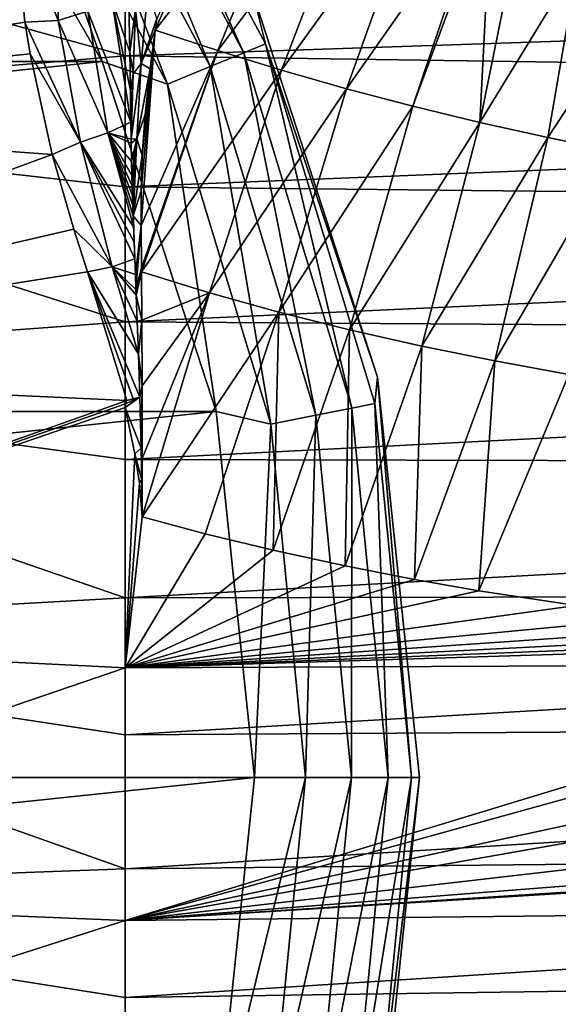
# Model space of a CAD drawing. Header units: millimetres. Extents: x -151 to 151, y -40 to 44.
# Tile 75 of 124: x 103 to 113, y -9 to 9. Entities that reach past the tile are written whole.
import ezdxf

# ---------------------------------------------------------------- set-up
doc = ezdxf.new("R2010")
doc.units = ezdxf.units.MM
doc.header["$LTSCALE"] = 45.597872
for name, color, linetype in [('1', 7, 'CONTINUOUS'), ('158', 7, 'CONTINUOUS'), ('159', 7, 'CONTINUOUS'), ('163', 7, 'CONTINUOUS'), ('2', 7, 'CONTINUOUS'), ('253', 7, 'CONTINUOUS'), ('255', 7, 'CONTINUOUS'), ('27', 7, 'CONTINUOUS'), ('3', 7, 'CONTINUOUS'), ('33', 7, 'CONTINUOUS'), ('4', 7, 'CONTINUOUS'), ('5', 7, 'CONTINUOUS')]:
    doc.layers.add(name, color=color, linetype=linetype)

msp = doc.modelspace()

# ---------------------------------------------------------------- linework, layer by layer
at = {"layer": '1', "color": 7, "linetype": 'CONTINUOUS', "true_color": 0xa2afbf}
for points in [[(104.234, 8.015, -60), (100.889, 13.809, -60), (45.766, 8.015, -60), (104.234, 8.015, -60)], [(106.301, 1.653, -60), (104.234, 8.015, -60), (43.699, 1.653, -60), (106.301, 1.653, -60)], [(104.234, 8.015, -60), (45.766, 8.015, -60), (43.699, 1.653, -60), (104.234, 8.015, -60)], [(107, -5, -60), (106.301, 1.653, -60), (43, -5, -60), (107, -5, -60)], [(106.301, 1.653, -60), (43.699, 1.653, -60), (43, -5, -60), (106.301, 1.653, -60)], [(107, -5, -60), (43, -5, -60), (43.699, -11.653, -60), (107, -5, -60)], [(107, -5, -60), (43.699, -11.653, -60), (106.301, -11.653, -60), (107, -5, -60)]]:
    msp.add_3dface(points, dxfattribs=at)
at = {"layer": '158', "color": 7, "linetype": 'CONTINUOUS', "true_color": 0xa2afbf}
for points in [[(104.65, 10.384, -18.74), (104.65, 8.117, -19.828), (92.65, 11.439, -18.204), (104.65, 10.384, -18.74)], [(92.65, 11.439, -18.204), (104.65, 8.117, -19.828), (92.65, 7.101, -20.293), (92.65, 11.439, -18.204)], [(104.65, 8.117, -19.828), (104.65, 5.739, -20.642), (92.65, 7.101, -20.293), (104.65, 8.117, -19.828)], [(104.65, 5.739, -20.642), (104.65, 3.282, -21.172), (92.65, 7.101, -20.293), (104.65, 5.739, -20.642)], [(92.65, 7.101, -20.293), (104.65, 3.282, -21.172), (92.65, 2.407, -21.365), (92.65, 7.101, -20.293)], [(104.65, 3.282, -21.172), (104.65, 0.779, -21.411), (92.65, 2.407, -21.365), (104.65, 3.282, -21.172)], [(104.65, 0.779, -21.411), (104.65, -1.734, -21.355), (92.65, 2.407, -21.365), (104.65, 0.779, -21.411)], [(92.65, 2.407, -21.365), (104.65, -1.734, -21.355), (92.65, -2.407, -21.365), (92.65, 2.407, -21.365)], [(104.65, -1.734, -21.355), (104.65, -4.223, -21.005), (92.65, -2.407, -21.365), (104.65, -1.734, -21.355)], [(104.65, -4.223, -21.005), (104.65, -6.654, -20.365), (92.65, -2.407, -21.365), (104.65, -4.223, -21.005)], [(92.65, -2.407, -21.365), (104.65, -6.654, -20.365), (92.65, -7.101, -20.294), (92.65, -2.407, -21.365)], [(104.65, -6.654, -20.365), (104.65, -8.994, -19.446), (92.65, -7.101, -20.294), (104.65, -6.654, -20.365)], [(104.65, -8.994, -19.446), (104.65, -11.21, -18.259), (92.65, -7.101, -20.294), (104.65, -8.994, -19.446)], [(92.65, -7.101, -20.294), (104.65, -11.21, -18.259), (92.65, -11.439, -18.205), (92.65, -7.101, -20.294)]]:
    msp.add_3dface(points, dxfattribs=at)
at = {"layer": '159', "color": 7, "linetype": 'CONTINUOUS', "true_color": 0xa2afbf}
for points in [[(102.638, 10.808, 18.514), (92.65, 7.102, 20.293), (102.824, 8.729, 19.579), (102.638, 10.808, 18.514)], [(102.824, 8.729, 19.579), (92.65, 7.102, 20.293), (102.921, 8.156, 19.824), (102.824, 8.729, 19.579)], [(102.921, 8.156, 19.824), (92.65, 7.102, 20.293), (103.322, 6.326, 20.479), (102.921, 8.156, 19.824)], [(92.65, 7.102, 20.293), (92.65, 2.408, 21.365), (103.322, 6.326, 20.479), (92.65, 7.102, 20.293)], [(103.322, 6.326, 20.479), (92.65, 2.408, 21.365), (103.717, 4.967, 20.847), (103.322, 6.326, 20.479)], [(103.717, 4.967, 20.847), (92.65, 2.408, 21.365), (103.968, 4.192, 21.015), (103.717, 4.967, 20.847)], [(103.968, 4.192, 21.015), (92.65, 2.408, 21.365), (104.677, 1.856, 21.344), (103.968, 4.192, 21.015)], [(92.65, 2.408, 21.365), (92.65, -2.407, 21.365), (104.677, 1.856, 21.344), (92.65, 2.408, 21.365)], [(104.677, 1.856, 21.344), (92.65, -2.407, 21.365), (104.653, 1.794, 21.35), (104.677, 1.856, 21.344)], [(92.65, -2.407, 21.365), (104.65, 1.728, 21.355), (104.653, 1.794, 21.35), (92.65, -2.407, 21.365)], [(104.65, -3.006, 21.213), (104.65, 1.728, 21.355), (92.65, -2.407, 21.365), (104.65, -3.006, 21.213)], [(92.65, -7.101, 20.294), (104.65, -3.006, 21.213), (92.65, -2.407, 21.365), (92.65, -7.101, 20.294)], [(104.65, -7.594, 20.034), (104.65, -3.006, 21.213), (92.65, -7.101, 20.294), (104.65, -7.594, 20.034)], [(92.65, -11.438, 18.205), (104.65, -7.594, 20.034), (92.65, -7.101, 20.294), (92.65, -11.438, 18.205)], [(104.65, -11.811, 17.876), (104.65, -7.594, 20.034), (92.65, -11.438, 18.205), (104.65, -11.811, 17.876)]]:
    msp.add_3dface(points, dxfattribs=at)
at = {"layer": '163', "color": 7, "linetype": 'CONTINUOUS', "true_color": 0xa2afbf}
for points in [[(104.943, 7.978, 21.051), (105.059, 9.331, 21.091), (104.838, 8.966, 20.935), (104.943, 7.978, 21.051)], [(104.943, 7.978, 21.051), (105.227, 8.792, 21.132), (105.059, 9.331, 21.091), (104.943, 7.978, 21.051)], [(104.735, 8.187, 20.855), (104.838, 8.966, 20.935), (104.714, 9.082, 20.745), (104.735, 8.187, 20.855)], [(104.792, 7.793, 20.955), (104.838, 8.966, 20.935), (104.735, 8.187, 20.855), (104.792, 7.793, 20.955)], [(104.792, 7.793, 20.955), (104.943, 7.978, 21.051), (104.838, 8.966, 20.935), (104.792, 7.793, 20.955)], [(105.197, 8.585, 21.12), (105.227, 8.792, 21.132), (104.943, 7.978, 21.051), (105.197, 8.585, 21.12)], [(105.102, 7.881, 21.095), (105.197, 8.585, 21.12), (104.943, 7.978, 21.051), (105.102, 7.881, 21.095)], [(104.747, 7.487, 20.926), (104.792, 7.793, 20.955), (104.735, 8.187, 20.855), (104.747, 7.487, 20.926)], [(104.86, 6.611, 21.07), (104.943, 7.978, 21.051), (104.759, 6.605, 21.003), (104.86, 6.611, 21.07)], [(104.759, 6.605, 21.003), (104.943, 7.978, 21.051), (104.792, 7.793, 20.955), (104.759, 6.605, 21.003)], [(104.86, 6.611, 21.07), (105.102, 7.881, 21.095), (104.943, 7.978, 21.051), (104.86, 6.611, 21.07)], [(105.013, 7.052, 21.091), (105.102, 7.881, 21.095), (104.86, 6.611, 21.07), (105.013, 7.052, 21.091)], [(104.754, 6.911, 20.978), (104.792, 7.793, 20.955), (104.747, 7.487, 20.926), (104.754, 6.911, 20.978)], [(104.759, 6.605, 21.003), (104.792, 7.793, 20.955), (104.754, 6.911, 20.978), (104.759, 6.605, 21.003)], [(104.96, 6.309, 21.106), (105.013, 7.052, 21.091), (104.86, 6.611, 21.07), (104.96, 6.309, 21.106)], [(104.76, 6.532, 21.009), (104.86, 6.611, 21.07), (104.759, 6.605, 21.003), (104.76, 6.532, 21.009)], [(104.765, 6.196, 21.036), (104.86, 6.611, 21.07), (104.76, 6.532, 21.009), (104.765, 6.196, 21.036)], [(104.771, 5.944, 21.055), (104.86, 6.611, 21.07), (104.765, 6.196, 21.036), (104.771, 5.944, 21.055)], [(104.776, 5.756, 21.069), (104.86, 6.611, 21.07), (104.771, 5.944, 21.055), (104.776, 5.756, 21.069)], [(104.782, 5.578, 21.083), (104.86, 6.611, 21.07), (104.776, 5.756, 21.069), (104.782, 5.578, 21.083)], [(104.789, 5.398, 21.096), (104.86, 6.611, 21.07), (104.782, 5.578, 21.083), (104.789, 5.398, 21.096)], [(104.796, 5.213, 21.11), (104.86, 6.611, 21.07), (104.789, 5.398, 21.096), (104.796, 5.213, 21.11)], [(104.796, 5.213, 21.11), (104.96, 6.309, 21.106), (104.86, 6.611, 21.07), (104.796, 5.213, 21.11)], [(104.941, 5.667, 21.13), (104.96, 6.309, 21.106), (104.796, 5.213, 21.11), (104.941, 5.667, 21.13)], [(104.943, 5.037, 21.162), (104.941, 5.667, 21.13), (104.796, 5.213, 21.11), (104.943, 5.037, 21.162)], [(104.796, 5.213, 21.11), (104.836, 4.146, 21.192), (104.943, 5.037, 21.162), (104.796, 5.213, 21.11)], [(104.836, 4.146, 21.192), (104.796, 5.213, 21.11), (104.825, 4.429, 21.17), (104.836, 4.146, 21.192)], [(104.825, 4.429, 21.17), (104.796, 5.213, 21.11), (104.814, 4.73, 21.146), (104.825, 4.429, 21.17)], [(104.814, 4.73, 21.146), (104.796, 5.213, 21.11), (104.804, 4.999, 21.126), (104.814, 4.73, 21.146)], [(104.846, 3.87, 21.213), (104.943, 5.037, 21.162), (104.836, 4.146, 21.192), (104.846, 3.87, 21.213)], [(104.948, 4.264, 21.207), (104.943, 5.037, 21.162), (104.846, 3.87, 21.213), (104.948, 4.264, 21.207)], [(104.948, 4.192, 21.211), (104.948, 4.264, 21.207), (104.846, 3.87, 21.213), (104.948, 4.192, 21.211)], [(104.85, 3.769, 21.221), (104.948, 4.192, 21.211), (104.846, 3.87, 21.213), (104.85, 3.769, 21.221)], [(104.952, 3.313, 21.268), (104.948, 4.192, 21.211), (104.85, 3.769, 21.221), (104.952, 3.313, 21.268)], [(104.867, 3.298, 21.257), (104.952, 3.313, 21.268), (104.85, 3.769, 21.221), (104.867, 3.298, 21.257)], [(104.889, 2.694, 21.302), (104.952, 3.313, 21.268), (104.867, 3.298, 21.257), (104.889, 2.694, 21.302)], [(104.957, 2.123, 21.343), (104.952, 3.313, 21.268), (104.889, 2.694, 21.302), (104.957, 2.123, 21.343)], [(104.916, 1.915, 21.353), (104.957, 2.123, 21.343), (104.889, 2.694, 21.302), (104.916, 1.915, 21.353)], [(104.957, 2.123, 21.343), (104.916, 1.915, 21.353), (104.941, 0.987, 21.396), (104.957, 2.123, 21.343)], [(104.96, 0.799, 21.402), (104.957, 2.123, 21.343), (104.941, 0.987, 21.396), (104.96, 0.799, 21.402)], [(104.953, 0.413, 21.411), (104.96, 0.799, 21.402), (104.941, 0.987, 21.396), (104.953, 0.413, 21.411)], [(104.96, -0.26, 21.413), (104.96, 0.799, 21.402), (104.953, 0.413, 21.411), (104.96, -0.26, 21.413)]]:
    msp.add_3dface(points, dxfattribs=at)
at = {"layer": '2', "color": 7, "linetype": 'CONTINUOUS', "true_color": 0xa2afbf}
for points in [[(107.927, -5, -60.147), (107, -5, -60), (106.301, -11.653, -60), (107.927, -5, -60.147)], [(107.294, -11.424, -60.147), (107.927, -5, -60.147), (106.301, -11.653, -60), (107.294, -11.424, -60.147)], [(108.764, -5, -60.574), (107.927, -5, -60.147), (107.294, -11.424, -60.147), (108.764, -5, -60.574)], [(108.764, -5, -60.574), (107.294, -11.424, -60.147), (108.115, -11.587, -60.574), (108.764, -5, -60.574)], [(109.428, -5, -61.238), (108.764, -5, -60.574), (108.115, -11.587, -60.574), (109.428, -5, -61.238)], [(109.428, -5, -61.238), (108.115, -11.587, -60.574), (108.767, -11.717, -61.238), (109.428, -5, -61.238)], [(109.854, -5, -62.076), (109.428, -5, -61.238), (108.767, -11.717, -61.238), (109.854, -5, -62.076)], [(109.854, -5, -62.076), (108.767, -11.717, -61.238), (109.184, -11.8, -62.076), (109.854, -5, -62.076)], [(110, -5, -63), (109.854, -5, -62.076), (109.184, -11.8, -62.076), (110, -5, -63)], [(109.235, -12.277, -63), (110, -5, -63), (109.184, -11.8, -62.076), (109.235, -12.277, -63)]]:
    msp.add_3dface(points, dxfattribs=at)
at = {"layer": '253', "color": 7, "linetype": 'CONTINUOUS', "true_color": 0xa2afbf}
for points in [[(103.407, 10.883, 18.642), (102.638, 10.808, 18.514), (103.431, 8.757, 19.663), (103.407, 10.883, 18.642)], [(102.638, 10.808, 18.514), (102.824, 8.729, 19.579), (103.431, 8.757, 19.663), (102.638, 10.808, 18.514)], [(103.972, 8.929, 19.875), (103.407, 10.883, 18.642), (103.431, 8.757, 19.663), (103.972, 8.929, 19.875)], [(104.754, 6.911, 20.978), (104.41, 9.15, 20.232), (103.972, 8.929, 19.875), (104.754, 6.911, 20.978)], [(104.754, 6.911, 20.978), (104.747, 7.487, 20.926), (104.41, 9.15, 20.232), (104.754, 6.911, 20.978)], [(104.747, 7.487, 20.926), (104.735, 8.187, 20.855), (104.41, 9.15, 20.232), (104.747, 7.487, 20.926)], [(104.735, 8.187, 20.855), (104.714, 9.082, 20.745), (104.41, 9.15, 20.232), (104.735, 8.187, 20.855)], [(103.972, 8.929, 19.875), (103.431, 8.757, 19.663), (104.336, 6.721, 20.666), (103.972, 8.929, 19.875)], [(104.754, 6.911, 20.978), (103.972, 8.929, 19.875), (104.336, 6.721, 20.666), (104.754, 6.911, 20.978)], [(103.431, 8.757, 19.663), (102.824, 8.729, 19.579), (103.838, 6.55, 20.486), (103.431, 8.757, 19.663)], [(102.824, 8.729, 19.579), (102.921, 8.156, 19.824), (103.838, 6.55, 20.486), (102.824, 8.729, 19.579)], [(104.336, 6.721, 20.666), (103.431, 8.757, 19.663), (103.838, 6.55, 20.486), (104.336, 6.721, 20.666)], [(102.921, 8.156, 19.824), (103.322, 6.326, 20.479), (103.838, 6.55, 20.486), (102.921, 8.156, 19.824)], [(104.759, 6.605, 21.003), (104.754, 6.911, 20.978), (104.336, 6.721, 20.666), (104.759, 6.605, 21.003)], [(104.804, 4.999, 21.126), (104.336, 6.721, 20.666), (103.838, 6.55, 20.486), (104.804, 4.999, 21.126)], [(104.804, 4.999, 21.126), (104.796, 5.213, 21.11), (104.336, 6.721, 20.666), (104.804, 4.999, 21.126)], [(104.796, 5.213, 21.11), (104.789, 5.398, 21.096), (104.336, 6.721, 20.666), (104.796, 5.213, 21.11)], [(104.789, 5.398, 21.096), (104.782, 5.578, 21.083), (104.336, 6.721, 20.666), (104.789, 5.398, 21.096)], [(104.782, 5.578, 21.083), (104.776, 5.756, 21.069), (104.336, 6.721, 20.666), (104.782, 5.578, 21.083)], [(104.776, 5.756, 21.069), (104.771, 5.944, 21.055), (104.336, 6.721, 20.666), (104.776, 5.756, 21.069)], [(104.771, 5.944, 21.055), (104.765, 6.196, 21.036), (104.336, 6.721, 20.666), (104.771, 5.944, 21.055)], [(104.765, 6.196, 21.036), (104.76, 6.532, 21.009), (104.336, 6.721, 20.666), (104.765, 6.196, 21.036)], [(104.76, 6.532, 21.009), (104.759, 6.605, 21.003), (104.336, 6.721, 20.666), (104.76, 6.532, 21.009)], [(103.838, 6.55, 20.486), (103.322, 6.326, 20.479), (104.415, 4.281, 21.047), (103.838, 6.55, 20.486)], [(104.825, 4.429, 21.17), (103.838, 6.55, 20.486), (104.415, 4.281, 21.047), (104.825, 4.429, 21.17)], [(104.825, 4.429, 21.17), (104.814, 4.73, 21.146), (103.838, 6.55, 20.486), (104.825, 4.429, 21.17)], [(104.814, 4.73, 21.146), (104.804, 4.999, 21.126), (103.838, 6.55, 20.486), (104.814, 4.73, 21.146)], [(103.322, 6.326, 20.479), (103.717, 4.967, 20.847), (104.415, 4.281, 21.047), (103.322, 6.326, 20.479)], [(103.717, 4.967, 20.847), (103.968, 4.192, 21.015), (104.415, 4.281, 21.047), (103.717, 4.967, 20.847)], [(104.836, 4.146, 21.192), (104.825, 4.429, 21.17), (104.415, 4.281, 21.047), (104.836, 4.146, 21.192)], [(103.968, 4.192, 21.015), (104.889, 2.694, 21.302), (104.415, 4.281, 21.047), (103.968, 4.192, 21.015)], [(103.968, 4.192, 21.015), (104.677, 1.856, 21.344), (104.797, 1.885, 21.345), (103.968, 4.192, 21.015)], [(103.968, 4.192, 21.015), (104.916, 1.915, 21.353), (104.889, 2.694, 21.302), (103.968, 4.192, 21.015)], [(104.916, 1.915, 21.353), (103.968, 4.192, 21.015), (104.797, 1.885, 21.345), (104.916, 1.915, 21.353)], [(104.889, 2.694, 21.302), (104.867, 3.298, 21.257), (104.415, 4.281, 21.047), (104.889, 2.694, 21.302)], [(104.867, 3.298, 21.257), (104.85, 3.769, 21.221), (104.415, 4.281, 21.047), (104.867, 3.298, 21.257)], [(104.85, 3.769, 21.221), (104.846, 3.87, 21.213), (104.415, 4.281, 21.047), (104.85, 3.769, 21.221)], [(104.846, 3.87, 21.213), (104.836, 4.146, 21.192), (104.415, 4.281, 21.047), (104.846, 3.87, 21.213)]]:
    msp.add_3dface(points, dxfattribs=at)
at = {"layer": '255', "color": 7, "linetype": 'CONTINUOUS', "true_color": 0xa2afbf}
for points in [[(104.653, 1.794, 21.35), (104.65, 1.728, 21.355), (104.916, 1.915, 21.353), (104.653, 1.794, 21.35)], [(104.916, 1.915, 21.353), (104.65, 1.728, 21.355), (104.941, 0.987, 21.396), (104.916, 1.915, 21.353)], [(104.677, 1.856, 21.344), (104.653, 1.794, 21.35), (104.916, 1.915, 21.353), (104.677, 1.856, 21.344)], [(104.677, 1.856, 21.344), (104.916, 1.915, 21.353), (104.797, 1.885, 21.345), (104.677, 1.856, 21.344)], [(104.65, 1.728, 21.355), (104.825, 0.885, 21.401), (104.941, 0.987, 21.396), (104.65, 1.728, 21.355)], [(104.825, 0.885, 21.401), (104.953, 0.413, 21.411), (104.941, 0.987, 21.396), (104.825, 0.885, 21.401)], [(104.825, 0.885, 21.401), (104.908, 0.36, 21.413), (104.953, 0.413, 21.411), (104.825, 0.885, 21.401)], [(104.908, 0.36, 21.413), (104.96, -0.26, 21.413), (104.953, 0.413, 21.411), (104.908, 0.36, 21.413)]]:
    msp.add_3dface(points, dxfattribs=at)
at = {"layer": '27', "color": 7, "linetype": 'CONTINUOUS', "true_color": 0xa2afbf}
for points in [[(104.65, 10.384, -18.74), (148.132, 9.588, -17.446), (104.65, 8.117, -19.828), (104.65, 10.384, -18.74)], [(148.132, 9.588, -17.446), (148.132, 7.483, -18.446), (104.65, 8.117, -19.828), (148.132, 9.588, -17.446)], [(104.65, 8.117, -19.828), (148.132, 7.483, -18.446), (104.65, 5.739, -20.642), (104.65, 8.117, -19.828)], [(148.132, 7.483, -18.446), (148.132, 5.276, -19.195), (104.65, 5.739, -20.642), (148.132, 7.483, -18.446)], [(104.65, 5.739, -20.642), (148.132, 5.276, -19.195), (104.65, 3.282, -21.172), (104.65, 5.739, -20.642)], [(148.132, 5.276, -19.195), (148.132, 2.997, -19.68), (104.65, 3.282, -21.172), (148.132, 5.276, -19.195)], [(104.65, 3.282, -21.172), (148.132, 2.997, -19.68), (104.65, 0.779, -21.411), (104.65, 3.282, -21.172)], [(148.132, 2.997, -19.68), (148.132, 0.678, -19.895), (104.65, 0.779, -21.411), (148.132, 2.997, -19.68)], [(104.65, 1.728, 21.355), (104.65, -3.006, 21.213), (104.825, 0.885, 21.401), (104.65, 1.728, 21.355)], [(104.825, 0.885, 21.401), (104.65, -3.006, 21.213), (104.908, 0.36, 21.413), (104.825, 0.885, 21.401)], [(104.65, 0.779, -21.411), (148.132, 0.678, -19.895), (104.65, -1.734, -21.355), (104.65, 0.779, -21.411)], [(148.132, 0.678, -19.895), (148.132, -1.651, -19.838), (104.65, -1.734, -21.355), (148.132, 0.678, -19.895)], [(104.65, -3.006, 21.213), (104.96, -0.26, 21.413), (104.908, 0.36, 21.413), (104.65, -3.006, 21.213)], [(106.101, -0.567, 21.367), (104.96, -0.26, 21.413), (104.65, -3.006, 21.213), (106.101, -0.567, 21.367)], [(107.336, -0.868, 21.314), (106.101, -0.567, 21.367), (104.65, -3.006, 21.213), (107.336, -0.868, 21.314)], [(108.646, -1.153, 21.254), (107.336, -0.868, 21.314), (104.65, -3.006, 21.213), (108.646, -1.153, 21.254)], [(109.908, -1.399, 21.195), (108.646, -1.153, 21.254), (104.65, -3.006, 21.213), (109.908, -1.399, 21.195)], [(111.075, -1.602, 21.14), (109.908, -1.399, 21.195), (104.65, -3.006, 21.213), (111.075, -1.602, 21.14)], [(112.841, -1.872, 21.056), (111.075, -1.602, 21.14), (104.65, -3.006, 21.213), (112.841, -1.872, 21.056)], [(148.132, -1.651, -19.838), (148.132, -3.958, -19.509), (104.65, -4.223, -21.005), (148.132, -1.651, -19.838)], [(104.65, -1.734, -21.355), (148.132, -1.651, -19.838), (104.65, -4.223, -21.005), (104.65, -1.734, -21.355)], [(114.427, -2.077, 20.981), (112.841, -1.872, 21.056), (104.65, -3.006, 21.213), (114.427, -2.077, 20.981)], [(115.871, -2.237, 20.914), (114.427, -2.077, 20.981), (104.65, -3.006, 21.213), (115.871, -2.237, 20.914)], [(117.2, -2.362, 20.853), (115.871, -2.237, 20.914), (104.65, -3.006, 21.213), (117.2, -2.362, 20.853)], [(118.439, -2.461, 20.798), (117.2, -2.362, 20.853), (104.65, -3.006, 21.213), (118.439, -2.461, 20.798)], [(119.604, -2.539, 20.748), (118.439, -2.461, 20.798), (104.65, -3.006, 21.213), (119.604, -2.539, 20.748)], [(119.959, -2.936, 20.683), (119.604, -2.539, 20.748), (104.65, -3.006, 21.213), (119.959, -2.936, 20.683)], [(120.282, -3.271, 20.621), (119.959, -2.936, 20.683), (104.65, -7.594, 20.034), (120.282, -3.271, 20.621)], [(104.65, -7.594, 20.034), (119.959, -2.936, 20.683), (104.65, -3.006, 21.213), (104.65, -7.594, 20.034)], [(121.127, -4.037, 20.455), (120.282, -3.271, 20.621), (104.65, -7.594, 20.034), (121.127, -4.037, 20.455)], [(148.132, -3.958, -19.509), (148.132, -6.209, -18.913), (104.65, -6.654, -20.365), (148.132, -3.958, -19.509)], [(104.65, -4.223, -21.005), (148.132, -3.958, -19.509), (104.65, -6.654, -20.365), (104.65, -4.223, -21.005)], [(121.839, -4.571, 20.317), (121.127, -4.037, 20.455), (104.65, -7.594, 20.034), (121.839, -4.571, 20.317)], [(123.389, -5.433, 20.047), (121.839, -4.571, 20.317), (104.65, -7.594, 20.034), (123.389, -5.433, 20.047)], [(148.132, -4.9, 19.294), (127.068, -6.156, 19.703), (104.65, -7.594, 20.034), (148.132, -4.9, 19.294)], [(148.132, -7.121, 18.589), (148.132, -4.9, 19.294), (104.65, -7.594, 20.034), (148.132, -7.121, 18.589)], [(125.139, -5.989, 19.825), (123.389, -5.433, 20.047), (104.65, -7.594, 20.034), (125.139, -5.989, 19.825)], [(127.068, -6.156, 19.703), (125.139, -5.989, 19.825), (104.65, -7.594, 20.034), (127.068, -6.156, 19.703)], [(148.132, -6.209, -18.913), (148.132, -8.376, -18.059), (104.65, -8.994, -19.446), (148.132, -6.209, -18.913)], [(104.65, -6.654, -20.365), (148.132, -6.209, -18.913), (104.65, -8.994, -19.446), (104.65, -6.654, -20.365)], [(148.132, -9.244, 17.63), (148.132, -7.121, 18.589), (104.65, -11.811, 17.876), (148.132, -9.244, 17.63)], [(104.65, -11.811, 17.876), (148.132, -7.121, 18.589), (104.65, -7.594, 20.034), (104.65, -11.811, 17.876)], [(148.132, -8.376, -18.059), (148.132, -10.428, -16.957), (104.65, -11.21, -18.259), (148.132, -8.376, -18.059)], [(104.65, -8.994, -19.446), (148.132, -8.376, -18.059), (104.65, -11.21, -18.259), (104.65, -8.994, -19.446)]]:
    msp.add_3dface(points, dxfattribs=at)
at = {"layer": '3', "color": 7, "linetype": 'CONTINUOUS', "true_color": 0xa2afbf}
for points in [[(110, -5, -80), (110, -5, -63), (109.235, -12.277, -63), (110, -5, -80)], [(109.235, -12.277, -80), (110, -5, -80), (109.235, -12.277, -63), (109.235, -12.277, -80)]]:
    msp.add_3dface(points, dxfattribs=at)
at = {"layer": '33', "color": 7, "linetype": 'CONTINUOUS', "true_color": 0xa2afbf}
for points in [[(107.911, 12.094, 22.025), (106.856, 12.444, 21.882), (105.197, 8.585, 21.12), (107.911, 12.094, 22.025)], [(105.197, 8.585, 21.12), (106.856, 12.444, 21.882), (105.227, 8.792, 21.132), (105.197, 8.585, 21.12)], [(106.332, 8.214, 21.224), (107.911, 12.094, 22.025), (105.197, 8.585, 21.12), (106.332, 8.214, 21.224)], [(108.985, 11.757, 22.147), (107.911, 12.094, 22.025), (106.332, 8.214, 21.224), (108.985, 11.757, 22.147)], [(107.491, 7.856, 21.309), (108.985, 11.757, 22.147), (106.332, 8.214, 21.224), (107.491, 7.856, 21.309)], [(110.075, 11.435, 22.25), (108.985, 11.757, 22.147), (107.491, 7.856, 21.309), (110.075, 11.435, 22.25)], [(108.672, 7.519, 21.378), (110.075, 11.435, 22.25), (107.491, 7.856, 21.309), (108.672, 7.519, 21.378)], [(111.196, 11.125, 22.336), (110.075, 11.435, 22.25), (108.672, 7.519, 21.378), (111.196, 11.125, 22.336)], [(109.873, 7.203, 21.431), (111.196, 11.125, 22.336), (108.672, 7.519, 21.378), (109.873, 7.203, 21.431)], [(111.304, 11.062, 22.334), (111.196, 11.125, 22.336), (109.873, 7.203, 21.431), (111.304, 11.062, 22.334)], [(111.092, 6.908, 21.472), (111.304, 11.062, 22.334), (109.873, 7.203, 21.431), (111.092, 6.908, 21.472)], [(111.861, 10.704, 22.306), (111.304, 11.062, 22.334), (111.092, 6.908, 21.472), (111.861, 10.704, 22.306)], [(112.878, 9.834, 22.18), (111.861, 10.704, 22.306), (111.092, 6.908, 21.472), (112.878, 9.834, 22.18)], [(112.327, 6.632, 21.501), (112.878, 9.834, 22.18), (111.092, 6.908, 21.472), (112.327, 6.632, 21.501)], [(113.713, 8.74, 21.975), (112.878, 9.834, 22.18), (112.327, 6.632, 21.501), (113.713, 8.74, 21.975)], [(113.577, 6.38, 21.519), (113.713, 8.74, 21.975), (112.327, 6.632, 21.501), (113.577, 6.38, 21.519)], [(104.943, 5.037, 21.162), (105.197, 8.585, 21.12), (104.941, 5.667, 21.13), (104.943, 5.037, 21.162)], [(104.941, 5.667, 21.13), (105.197, 8.585, 21.12), (104.96, 6.309, 21.106), (104.941, 5.667, 21.13)], [(106.332, 8.214, 21.224), (105.197, 8.585, 21.12), (104.943, 5.037, 21.162), (106.332, 8.214, 21.224)], [(104.96, 6.309, 21.106), (105.197, 8.585, 21.12), (105.013, 7.052, 21.091), (104.96, 6.309, 21.106)], [(105.197, 8.585, 21.12), (105.102, 7.881, 21.095), (105.013, 7.052, 21.091), (105.197, 8.585, 21.12)], [(104.948, 4.264, 21.207), (106.332, 8.214, 21.224), (104.943, 5.037, 21.162), (104.948, 4.264, 21.207)], [(107.491, 7.856, 21.309), (106.332, 8.214, 21.224), (104.948, 4.192, 21.211), (107.491, 7.856, 21.309)], [(104.948, 4.192, 21.211), (106.332, 8.214, 21.224), (104.948, 4.264, 21.207), (104.948, 4.192, 21.211)], [(106.182, 3.808, 21.238), (107.491, 7.856, 21.309), (104.948, 4.192, 21.211), (106.182, 3.808, 21.238)], [(108.672, 7.519, 21.378), (107.491, 7.856, 21.309), (106.182, 3.808, 21.238), (108.672, 7.519, 21.378)], [(107.443, 3.46, 21.251), (108.672, 7.519, 21.378), (106.182, 3.808, 21.238), (107.443, 3.46, 21.251)], [(109.873, 7.203, 21.431), (108.672, 7.519, 21.378), (107.443, 3.46, 21.251), (109.873, 7.203, 21.431)], [(108.728, 3.138, 21.254), (109.873, 7.203, 21.431), (107.443, 3.46, 21.251), (108.728, 3.138, 21.254)], [(111.092, 6.908, 21.472), (109.873, 7.203, 21.431), (108.728, 3.138, 21.254), (111.092, 6.908, 21.472)], [(110.037, 2.843, 21.248), (111.092, 6.908, 21.472), (108.728, 3.138, 21.254), (110.037, 2.843, 21.248)], [(112.327, 6.632, 21.501), (111.092, 6.908, 21.472), (110.037, 2.843, 21.248), (112.327, 6.632, 21.501)], [(111.365, 2.573, 21.234), (112.327, 6.632, 21.501), (110.037, 2.843, 21.248), (111.365, 2.573, 21.234)], [(113.577, 6.38, 21.519), (112.327, 6.632, 21.501), (111.365, 2.573, 21.234), (113.577, 6.38, 21.519)], [(112.711, 2.328, 21.213), (113.577, 6.38, 21.519), (111.365, 2.573, 21.234), (112.711, 2.328, 21.213)], [(106.182, 3.808, 21.238), (104.948, 4.192, 21.211), (104.952, 3.313, 21.268), (106.182, 3.808, 21.238)], [(106.182, 3.808, 21.238), (104.952, 3.313, 21.268), (104.957, 2.123, 21.343), (106.182, 3.808, 21.238)], [(104.96, 0.799, 21.402), (106.182, 3.808, 21.238), (104.957, 2.123, 21.343), (104.96, 0.799, 21.402)], [(104.96, -0.26, 21.413), (107.443, 3.46, 21.251), (106.182, 3.808, 21.238), (104.96, -0.26, 21.413)], [(104.96, -0.26, 21.413), (106.182, 3.808, 21.238), (104.96, 0.799, 21.402), (104.96, -0.26, 21.413)], [(104.96, -0.26, 21.413), (106.101, -0.567, 21.367), (107.443, 3.46, 21.251), (104.96, -0.26, 21.413)], [(106.101, -0.567, 21.367), (107.336, -0.868, 21.314), (107.443, 3.46, 21.251), (106.101, -0.567, 21.367)], [(107.336, -0.868, 21.314), (108.728, 3.138, 21.254), (107.443, 3.46, 21.251), (107.336, -0.868, 21.314)], [(107.336, -0.868, 21.314), (108.646, -1.153, 21.254), (108.728, 3.138, 21.254), (107.336, -0.868, 21.314)], [(108.646, -1.153, 21.254), (110.037, 2.843, 21.248), (108.728, 3.138, 21.254), (108.646, -1.153, 21.254)], [(108.646, -1.153, 21.254), (109.908, -1.399, 21.195), (110.037, 2.843, 21.248), (108.646, -1.153, 21.254)], [(109.908, -1.399, 21.195), (111.365, 2.573, 21.234), (110.037, 2.843, 21.248), (109.908, -1.399, 21.195)], [(109.908, -1.399, 21.195), (111.075, -1.602, 21.14), (111.365, 2.573, 21.234), (109.908, -1.399, 21.195)], [(111.075, -1.602, 21.14), (112.711, 2.328, 21.213), (111.365, 2.573, 21.234), (111.075, -1.602, 21.14)], [(111.075, -1.602, 21.14), (112.841, -1.872, 21.056), (112.711, 2.328, 21.213), (111.075, -1.602, 21.14)]]:
    msp.add_3dface(points, dxfattribs=at)
at = {"layer": '4', "color": 7, "linetype": 'CONTINUOUS', "true_color": 0xa2afbf}
for points in [[(103.626, 14.127, -61.238), (106.807, 8.175, -61.238), (103.98, 14.364, -62.076), (103.626, 14.127, -61.238)], [(106.974, 9.236, -63), (103.98, 14.364, -62.076), (107.201, 8.338, -62.076), (106.974, 9.236, -63)], [(103.98, 14.364, -62.076), (106.807, 8.175, -61.238), (107.201, 8.338, -62.076), (103.98, 14.364, -62.076)], [(103.074, 13.758, -60.574), (106.194, 7.921, -60.574), (103.626, 14.127, -61.238), (103.074, 13.758, -60.574)], [(103.626, 14.127, -61.238), (106.194, 7.921, -60.574), (106.807, 8.175, -61.238), (103.626, 14.127, -61.238)], [(100.889, 13.809, -60), (104.234, 8.015, -60), (102.378, 13.293, -60.147), (100.889, 13.809, -60)], [(102.378, 13.293, -60.147), (105.421, 7.601, -60.147), (103.074, 13.758, -60.574), (102.378, 13.293, -60.147)], [(103.074, 13.758, -60.574), (105.421, 7.601, -60.147), (106.194, 7.921, -60.574), (103.074, 13.758, -60.574)], [(102.378, 13.293, -60.147), (104.234, 8.015, -60), (105.421, 7.601, -60.147), (102.378, 13.293, -60.147)], [(109.235, 2.277, -63), (106.974, 9.236, -63), (107.201, 8.338, -62.076), (109.235, 2.277, -63)], [(106.807, 8.175, -61.238), (108.767, 1.717, -61.238), (107.201, 8.338, -62.076), (106.807, 8.175, -61.238)], [(109.235, 2.277, -63), (107.201, 8.338, -62.076), (109.184, 1.8, -62.076), (109.235, 2.277, -63)], [(107.201, 8.338, -62.076), (108.767, 1.717, -61.238), (109.184, 1.8, -62.076), (107.201, 8.338, -62.076)], [(106.194, 7.921, -60.574), (108.115, 1.587, -60.574), (106.807, 8.175, -61.238), (106.194, 7.921, -60.574)], [(106.807, 8.175, -61.238), (108.115, 1.587, -60.574), (108.767, 1.717, -61.238), (106.807, 8.175, -61.238)], [(104.234, 8.015, -60), (106.301, 1.653, -60), (105.421, 7.601, -60.147), (104.234, 8.015, -60)], [(105.421, 7.601, -60.147), (107.294, 1.424, -60.147), (106.194, 7.921, -60.574), (105.421, 7.601, -60.147)], [(106.194, 7.921, -60.574), (107.294, 1.424, -60.147), (108.115, 1.587, -60.574), (106.194, 7.921, -60.574)], [(105.421, 7.601, -60.147), (106.301, 1.653, -60), (107.294, 1.424, -60.147), (105.421, 7.601, -60.147)], [(109.854, -5, -62.076), (109.235, 2.277, -63), (109.184, 1.8, -62.076), (109.854, -5, -62.076)], [(110, -5, -63), (109.235, 2.277, -63), (109.854, -5, -62.076), (110, -5, -63)], [(108.767, 1.717, -61.238), (109.428, -5, -61.238), (109.184, 1.8, -62.076), (108.767, 1.717, -61.238)], [(109.428, -5, -61.238), (109.854, -5, -62.076), (109.184, 1.8, -62.076), (109.428, -5, -61.238)], [(106.301, 1.653, -60), (107, -5, -60), (107.294, 1.424, -60.147), (106.301, 1.653, -60)], [(108.115, 1.587, -60.574), (108.764, -5, -60.574), (108.767, 1.717, -61.238), (108.115, 1.587, -60.574)], [(108.764, -5, -60.574), (109.428, -5, -61.238), (108.767, 1.717, -61.238), (108.764, -5, -60.574)], [(107.294, 1.424, -60.147), (107.927, -5, -60.147), (108.115, 1.587, -60.574), (107.294, 1.424, -60.147)], [(107.927, -5, -60.147), (108.764, -5, -60.574), (108.115, 1.587, -60.574), (107.927, -5, -60.147)], [(107.294, 1.424, -60.147), (107, -5, -60), (107.927, -5, -60.147), (107.294, 1.424, -60.147)]]:
    msp.add_3dface(points, dxfattribs=at)
at = {"layer": '5', "color": 7, "linetype": 'CONTINUOUS', "true_color": 0xa2afbf}
for points in [[(106.974, 9.236, -63), (109.235, 2.277, -63), (106.974, 9.236, -80), (106.974, 9.236, -63)], [(106.974, 9.236, -80), (109.235, 2.277, -63), (109.235, 2.277, -80), (106.974, 9.236, -80)], [(109.235, 2.277, -63), (110, -5, -63), (109.235, 2.277, -80), (109.235, 2.277, -63)], [(109.235, 2.277, -80), (110, -5, -63), (110, -5, -80), (109.235, 2.277, -80)]]:
    msp.add_3dface(points, dxfattribs=at)

doc.saveas('drawing.dxf')
